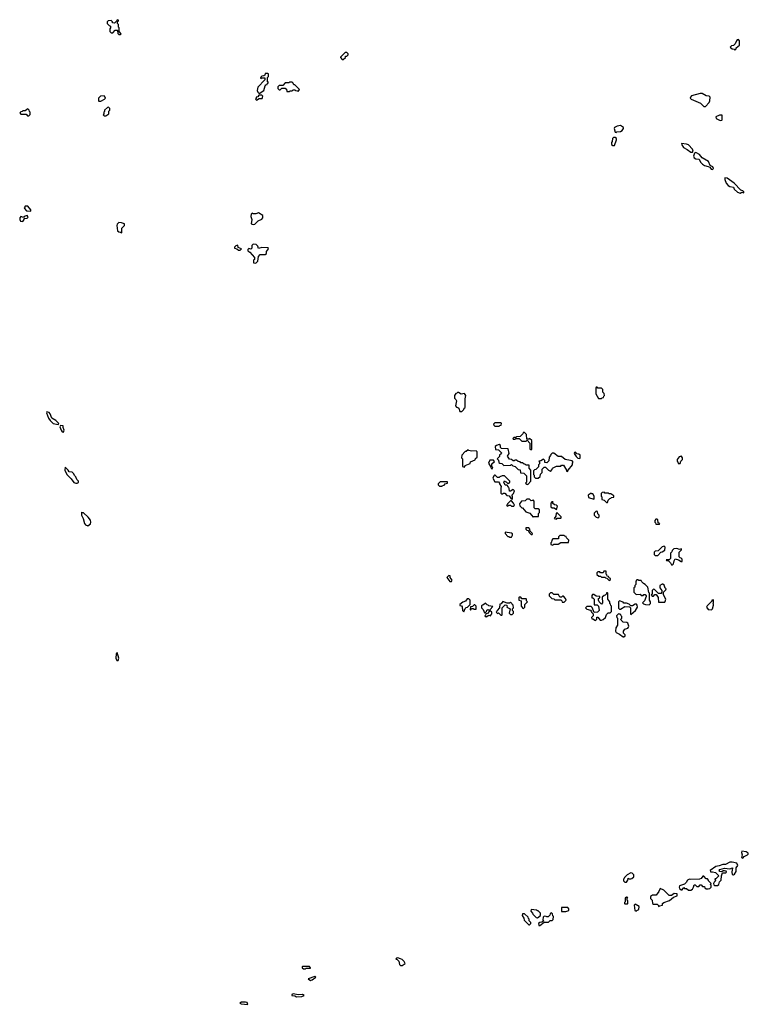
# Model space of a CAD drawing. Extents: x 2889633 to 3052318, y 540750 to 918690.
# Tile 136 of 256: x 2946710 to 2955120, y 678932 to 690290. Entities that reach past the tile are written whole.
import ezdxf

# ---------------------------------------------------------------- set-up
doc = ezdxf.new("R2010")
doc.units = 0

msp = doc.modelspace()

# ---------------------------------------------------------------- linework, layer by layer
at = {"layer": '0CON02XD'}
for points in [[(2947875, 690120), (2947880, 690125), (2947860, 690155), (2947860, 690195), (2947850, 690205), (2947850, 690235), (2947840, 690245), (2947840, 690265), (2947850, 690275), (2947850, 690285), (2947835, 690290), (2947828, 690272), (2947805, 690250), (2947782, 690252), (2947780, 690265), (2947765, 690280), (2947732, 690278), (2947720, 690265), (2947720, 690245), (2947742, 690222), (2947760, 690215), (2947760, 690195), (2947750, 690185), (2947752, 690152), (2947765, 690140), (2947785, 690140), (2947812, 690168), (2947835, 690170), (2947840, 690165), (2947842, 690132), (2947855, 690120), (2947875, 690120)], [(2954965, 689940), (2954980, 689955), (2954980, 689965), (2955020, 689995), (2955020, 690045), (2955005, 690060), (2954992, 690058), (2954982, 690048), (2954968, 690012), (2954948, 689992), (2954925, 689990), (2954910, 689975), (2954932, 689952), (2954955, 689950), (2954965, 689940)], [(2950445, 689830), (2950470, 689855), (2950472, 689868), (2950485, 689870), (2950500, 689885), (2950500, 689895), (2950485, 689910), (2950465, 689910), (2950412, 689858), (2950412, 689852), (2950432, 689832), (2950445, 689830)], [(2949475, 689440), (2949528, 689472), (2949542, 689528), (2949552, 689538), (2949568, 689542), (2949572, 689558), (2949580, 689565), (2949570, 689575), (2949570, 689625), (2949580, 689635), (2949580, 689665), (2949575, 689670), (2949542, 689668), (2949538, 689652), (2949528, 689642), (2949505, 689640), (2949490, 689625), (2949495, 689610), (2949505, 689620), (2949538, 689618), (2949540, 689595), (2949458, 689512), (2949452, 689475), (2949460, 689455), (2949475, 689440)], [(2949925, 689460), (2949940, 689485), (2949885, 689540), (2949875, 689540), (2949868, 689558), (2949855, 689570), (2949825, 689570), (2949815, 689560), (2949775, 689560), (2949748, 689532), (2949705, 689530), (2949690, 689515), (2949690, 689495), (2949705, 689480), (2949718, 689482), (2949735, 689500), (2949775, 689500), (2949788, 689488), (2949795, 689460), (2949825, 689460), (2949832, 689468), (2949855, 689470), (2949865, 689480), (2949885, 689480), (2949892, 689472), (2949915, 689470), (2949925, 689460)], [(2947625, 689350), (2947645, 689352), (2947688, 689372), (2947700, 689385), (2947698, 689398), (2947685, 689410), (2947642, 689408), (2947620, 689385), (2947620, 689355), (2947625, 689350)], [(2949445, 689360), (2949475, 689380), (2949508, 689382), (2949518, 689408), (2949505, 689420), (2949472, 689418), (2949458, 689402), (2949440, 689395), (2949438, 689382), (2949430, 689375), (2949445, 689360)], [(2954625, 689290), (2954670, 689335), (2954677, 689353), (2954680, 689395), (2954668, 689408), (2954633, 689413), (2954587, 689437), (2954565, 689440), (2954465, 689410), (2954452, 689398), (2954450, 689385), (2954462, 689372), (2954567, 689327), (2954605, 689290), (2954625, 689290)], [(2946815, 689180), (2946830, 689195), (2946830, 689225), (2946822, 689232), (2946818, 689248), (2946805, 689260), (2946775, 689240), (2946745, 689240), (2946738, 689232), (2946722, 689228), (2946710, 689215), (2946725, 689200), (2946785, 689200), (2946802, 689182), (2946815, 689180)], [(2947705, 689180), (2947740, 689205), (2947740, 689235), (2947750, 689245), (2947750, 689265), (2947735, 689280), (2947722, 689278), (2947690, 689245), (2947688, 689232), (2947680, 689225), (2947680, 689205), (2947673, 689193), (2947685, 689180), (2947705, 689180)], [(2954795, 689128), (2954815, 689130), (2954820, 689135), (2954818, 689188), (2954788, 689188), (2954745, 689170), (2954750, 689150), (2954795, 689128)], [(2953595, 688990), (2953603, 688997), (2953645, 689002), (2953665, 689012), (2953680, 689035), (2953680, 689045), (2953645, 689068), (2953605, 689062), (2953575, 689048), (2953570, 689035), (2953583, 688993), (2953595, 688990)], [(2953575, 688840), (2953600, 688905), (2953598, 688918), (2953585, 688930), (2953565, 688930), (2953552, 688918), (2953550, 688885), (2953540, 688875), (2953542, 688852), (2953555, 688840), (2953575, 688840)], [(2954455, 688760), (2954475, 688762), (2954482, 688775), (2954476, 688795), (2954429, 688845), (2954405, 688856), (2954350, 688860), (2954352, 688845), (2954372, 688815), (2954415, 688793), (2954455, 688760)], [(2954705, 688562), (2954717, 688573), (2954711, 688591), (2954680, 688610), (2954659, 688655), (2954588, 688698), (2954556, 688736), (2954515, 688757), (2954500, 688750), (2954487, 688715), (2954496, 688696), (2954515, 688686), (2954551, 688681), (2954567, 688647), (2954593, 688623), (2954615, 688609), (2954658, 688598), (2954677, 688587), (2954692, 688565), (2954705, 688562)], [(2955025, 688290), (2955045, 688300), (2955065, 688292), (2955070, 688295), (2955068, 688305), (2955055, 688317), (2955032, 688322), (2954956, 688406), (2954875, 688462), (2954850, 688465), (2954848, 688445), (2954863, 688405), (2954886, 688376), (2954905, 688366), (2954949, 688359), (2954957, 688335), (2954995, 688300), (2955025, 688290)], [(2946835, 688080), (2946840, 688085), (2946838, 688098), (2946805, 688140), (2946775, 688140), (2946770, 688135), (2946768, 688122), (2946760, 688115), (2946790, 688085), (2946835, 688080)], [(2949405, 687928), (2949425, 687930), (2949461, 687969), (2949505, 687990), (2949517, 688003), (2949515, 688030), (2949465, 688062), (2949435, 688052), (2949405, 688052), (2949395, 688060), (2949380, 688045), (2949378, 688018), (2949390, 687985), (2949380, 687935), (2949405, 687928)], [(2946745, 687962), (2946760, 687985), (2946762, 687998), (2946795, 688000), (2946805, 688010), (2946808, 688015), (2946795, 688030), (2946762, 688018), (2946755, 688010), (2946725, 688018), (2946710, 688005), (2946710, 687985), (2946720, 687965), (2946745, 687962)], [(2947885, 687830), (2947890, 687835), (2947890, 687885), (2947920, 687915), (2947920, 687935), (2947885, 687948), (2947855, 687950), (2947835, 687930), (2947830, 687915), (2947840, 687855), (2947853, 687843), (2947875, 687840), (2947885, 687830)], [(2949435, 687480), (2949460, 687505), (2949465, 687560), (2949485, 687580), (2949545, 687580), (2949557, 687593), (2949560, 687615), (2949580, 687645), (2949578, 687658), (2949505, 687662), (2949465, 687650), (2949458, 687678), (2949438, 687698), (2949405, 687700), (2949390, 687685), (2949390, 687655), (2949378, 687642), (2949355, 687650), (2949342, 687638), (2949342, 687622), (2949368, 687608), (2949420, 687545), (2949420, 687525), (2949410, 687515), (2949410, 687485), (2949435, 687480)], [(2949255, 687630), (2949270, 687645), (2949232, 687662), (2949228, 687688), (2949205, 687680), (2949190, 687665), (2949190, 687655), (2949218, 687648), (2949235, 687630), (2949255, 687630)], [(2953425, 685920), (2953432, 685928), (2953448, 685932), (2953452, 685948), (2953460, 685955), (2953458, 685978), (2953440, 685995), (2953440, 686025), (2953425, 686040), (2953385, 686040), (2953375, 686050), (2953365, 686050), (2953360, 686045), (2953360, 685975), (2953392, 685922), (2953425, 685920)], [(2951815, 685770), (2951838, 685792), (2951842, 685808), (2951850, 685815), (2951852, 685915), (2951860, 685955), (2951845, 685980), (2951805, 685972), (2951775, 685990), (2951765, 685990), (2951758, 685982), (2951745, 685980), (2951730, 685955), (2951730, 685925), (2951745, 685910), (2951750, 685895), (2951740, 685835), (2951752, 685822), (2951768, 685818), (2951778, 685808), (2951792, 685772), (2951815, 685770)], [(2947155, 685620), (2947160, 685625), (2947158, 685635), (2947128, 685665), (2947083, 685693), (2947062, 685745), (2947050, 685760), (2947024, 685766), (2947021, 685755), (2947044, 685694), (2947062, 685665), (2947095, 685633), (2947155, 685620)], [(2947215, 685532), (2947222, 685555), (2947210, 685585), (2947210, 685605), (2947182, 685608), (2947172, 685595), (2947188, 685555), (2947200, 685535), (2947215, 685532)], [(2952245, 685600), (2952252, 685608), (2952268, 685612), (2952270, 685635), (2952265, 685640), (2952195, 685640), (2952180, 685625), (2952182, 685612), (2952195, 685600), (2952245, 685600)], [(2952615, 685330), (2952620, 685335), (2952620, 685435), (2952595, 685460), (2952585, 685450), (2952562, 685452), (2952560, 685505), (2952538, 685528), (2952522, 685528), (2952518, 685512), (2952488, 685482), (2952445, 685480), (2952438, 685472), (2952415, 685470), (2952402, 685458), (2952405, 685450), (2952425, 685450), (2952435, 685460), (2952475, 685460), (2952505, 685430), (2952555, 685430), (2952568, 685438), (2952600, 685405), (2952600, 685335), (2952615, 685330)], [(2951845, 685130), (2951852, 685148), (2951908, 685172), (2951912, 685188), (2951968, 685212), (2951972, 685228), (2951990, 685245), (2951990, 685305), (2951980, 685315), (2951925, 685312), (2951895, 685320), (2951885, 685330), (2951865, 685310), (2951852, 685308), (2951812, 685268), (2951810, 685235), (2951820, 685225), (2951820, 685135), (2951845, 685130)], [(2952575, 684930), (2952610, 684965), (2952610, 685095), (2952590, 685115), (2952590, 685150), (2952555, 685150), (2952548, 685158), (2952532, 685162), (2952515, 685180), (2952495, 685180), (2952485, 685190), (2952462, 685192), (2952445, 685210), (2952425, 685210), (2952418, 685202), (2952405, 685200), (2952387, 685217), (2952365, 685220), (2952340, 685255), (2952360, 685285), (2952348, 685338), (2952272, 685342), (2952260, 685355), (2952258, 685378), (2952245, 685390), (2952212, 685378), (2952200, 685365), (2952202, 685332), (2952238, 685328), (2952270, 685295), (2952268, 685282), (2952250, 685265), (2952248, 685252), (2952220, 685225), (2952238, 685208), (2952242, 685182), (2952253, 685173), (2952275, 685170), (2952298, 685148), (2952375, 685150), (2952385, 685160), (2952402, 685142), (2952428, 685138), (2952462, 685102), (2952488, 685098), (2952492, 685062), (2952528, 685058), (2952558, 685028), (2952560, 684955), (2952550, 684945), (2952562, 684932), (2952575, 684930)], [(2952165, 685110), (2952170, 685125), (2952160, 685135), (2952160, 685165), (2952190, 685195), (2952178, 685208), (2952135, 685210), (2952120, 685175), (2952148, 685128), (2952152, 685112), (2952165, 685110)], [(2952695, 685000), (2952718, 685022), (2952722, 685048), (2952740, 685065), (2952740, 685105), (2952765, 685130), (2952778, 685128), (2952812, 685092), (2952828, 685088), (2952835, 685080), (2952855, 685100), (2952860, 685115), (2952905, 685140), (2952955, 685140), (2952965, 685150), (2952985, 685150), (2953020, 685095), (2953022, 685082), (2953035, 685080), (2953040, 685095), (2953090, 685155), (2953090, 685175), (2953100, 685185), (2953085, 685200), (2953067, 685207), (2953005, 685218), (2952965, 685250), (2952925, 685250), (2952875, 685290), (2952855, 685290), (2952840, 685275), (2952838, 685262), (2952820, 685245), (2952818, 685202), (2952795, 685180), (2952772, 685182), (2952770, 685205), (2952755, 685220), (2952725, 685200), (2952702, 685198), (2952710, 685185), (2952710, 685165), (2952700, 685155), (2952698, 685132), (2952668, 685102), (2952652, 685098), (2952640, 685085), (2952640, 685045), (2952650, 685035), (2952650, 685015), (2952665, 685000), (2952695, 685000)], [(2953175, 685230), (2953180, 685235), (2953178, 685268), (2953165, 685280), (2953142, 685282), (2953125, 685300), (2953112, 685298), (2953110, 685285), (2953132, 685252), (2953152, 685232), (2953175, 685230)], [(2954335, 685170), (2954342, 685198), (2954360, 685215), (2954360, 685235), (2954345, 685260), (2954338, 685252), (2954322, 685248), (2954300, 685215), (2954300, 685195), (2954308, 685188), (2954312, 685172), (2954335, 685170)], [(2947358, 684942), (2947375, 684942), (2947388, 684952), (2947390, 684965), (2947368, 684985), (2947360, 685015), (2947347, 685027), (2947333, 685055), (2947315, 685070), (2947280, 685075), (2947270, 685095), (2947235, 685130), (2947233, 685095), (2947255, 685042), (2947304, 684994), (2947335, 684952), (2947358, 684942)], [(2952395, 684760), (2952400, 684765), (2952400, 684795), (2952390, 684805), (2952410, 684825), (2952420, 684855), (2952405, 684870), (2952375, 684850), (2952362, 684852), (2952360, 684885), (2952352, 684892), (2952350, 684905), (2952335, 684920), (2952315, 684920), (2952300, 684955), (2952305, 684970), (2952312, 684962), (2952325, 684960), (2952342, 684942), (2952355, 684940), (2952368, 684955), (2952368, 684968), (2952305, 685030), (2952278, 685028), (2952252, 685018), (2952245, 685010), (2952225, 685010), (2952198, 685038), (2952192, 685038), (2952182, 685028), (2952173, 685003), (2952195, 684960), (2952235, 684960), (2952250, 684945), (2952250, 684935), (2952268, 684905), (2952262, 684885), (2952265, 684830), (2952275, 684820), (2952288, 684822), (2952295, 684830), (2952308, 684828), (2952333, 684803), (2952358, 684798), (2952382, 684762), (2952395, 684760)], [(2951585, 684910), (2951592, 684918), (2951608, 684922), (2951622, 684938), (2951648, 684942), (2951648, 684958), (2951562, 684958), (2951542, 684938), (2951540, 684925), (2951555, 684910), (2951585, 684910)], [(2952635, 684550), (2952645, 684560), (2952700, 684560), (2952700, 684595), (2952710, 684605), (2952708, 684638), (2952695, 684648), (2952658, 684648), (2952648, 684658), (2952648, 684738), (2952635, 684750), (2952628, 684742), (2952615, 684740), (2952595, 684760), (2952565, 684760), (2952545, 684740), (2952502, 684738), (2952480, 684705), (2952482, 684682), (2952505, 684660), (2952515, 684660), (2952552, 684612), (2952598, 684598), (2952635, 684550)], [(2953335, 684760), (2953340, 684765), (2953340, 684795), (2953325, 684820), (2953312, 684822), (2953305, 684830), (2953270, 684805), (2953275, 684780), (2953335, 684760)], [(2953495, 684720), (2953502, 684748), (2953522, 684768), (2953535, 684770), (2953542, 684778), (2953568, 684782), (2953568, 684798), (2953535, 684820), (2953512, 684822), (2953505, 684830), (2953465, 684830), (2953455, 684840), (2953432, 684838), (2953420, 684825), (2953420, 684795), (2953430, 684785), (2953430, 684755), (2953458, 684748), (2953482, 684722), (2953495, 684720)], [(2952415, 684680), (2952420, 684695), (2952412, 684702), (2952410, 684715), (2952385, 684740), (2952375, 684740), (2952340, 684705), (2952338, 684692), (2952330, 684685), (2952345, 684680), (2952355, 684690), (2952375, 684690), (2952385, 684680), (2952415, 684680)], [(2952905, 684640), (2952918, 684678), (2952905, 684690), (2952882, 684692), (2952860, 684715), (2952868, 684728), (2952852, 684728), (2952840, 684715), (2952842, 684672), (2952855, 684660), (2952878, 684658), (2952905, 684640)], [(2947495, 684450), (2947526, 684474), (2947531, 684495), (2947526, 684516), (2947500, 684550), (2947445, 684600), (2947432, 684602), (2947425, 684610), (2947423, 684575), (2947444, 684535), (2947458, 684478), (2947468, 684465), (2947495, 684450)], [(2952905, 684530), (2952915, 684540), (2952955, 684540), (2952960, 684545), (2952960, 684555), (2952915, 684600), (2952902, 684598), (2952900, 684565), (2952880, 684535), (2952905, 684530)], [(2953385, 684540), (2953400, 684555), (2953400, 684575), (2953382, 684592), (2953378, 684618), (2953365, 684620), (2953342, 684598), (2953340, 684575), (2953365, 684550), (2953378, 684548), (2953385, 684540)], [(2954095, 684470), (2954098, 684478), (2954080, 684485), (2954075, 684520), (2954065, 684530), (2954052, 684528), (2954040, 684515), (2954040, 684495), (2954048, 684488), (2954052, 684472), (2954095, 684470)], [(2952625, 684350), (2952630, 684365), (2952602, 684392), (2952600, 684415), (2952585, 684430), (2952552, 684428), (2952552, 684412), (2952562, 684402), (2952578, 684398), (2952588, 684388), (2952590, 684375), (2952612, 684352), (2952625, 684350)], [(2952385, 684320), (2952400, 684345), (2952398, 684358), (2952388, 684368), (2952312, 684378), (2952312, 684362), (2952345, 684330), (2952358, 684328), (2952365, 684320), (2952385, 684320)], [(2952865, 684230), (2952875, 684240), (2952925, 684240), (2952955, 684260), (2953045, 684260), (2953050, 684285), (2953022, 684312), (2953018, 684328), (2953002, 684332), (2952995, 684340), (2952945, 684340), (2952930, 684325), (2952928, 684302), (2952865, 684300), (2952852, 684288), (2952850, 684265), (2952840, 684255), (2952840, 684235), (2952865, 684230)], [(2954075, 684110), (2954112, 684148), (2954125, 684150), (2954158, 684172), (2954160, 684205), (2954148, 684218), (2954125, 684210), (2954078, 684162), (2954045, 684160), (2954032, 684148), (2954032, 684122), (2954045, 684110), (2954075, 684110)], [(2954245, 684000), (2954258, 684015), (2954263, 684047), (2954275, 684070), (2954315, 684060), (2954345, 684040), (2954358, 684042), (2954358, 684068), (2954345, 684080), (2954332, 684082), (2954320, 684095), (2954323, 684147), (2954350, 684175), (2954348, 684188), (2954325, 684180), (2954295, 684190), (2954262, 684188), (2954242, 684168), (2954238, 684152), (2954220, 684135), (2954220, 684075), (2954205, 684060), (2954172, 684058), (2954175, 684050), (2954198, 684048), (2954220, 684025), (2954232, 684002), (2954245, 684000)], [(2951695, 683810), (2951700, 683825), (2951680, 683855), (2951680, 683875), (2951665, 683880), (2951640, 683855), (2951675, 683810), (2951695, 683810)], [(2953515, 683820), (2953528, 683832), (2953530, 683845), (2953512, 683852), (2953508, 683868), (2953492, 683872), (2953488, 683888), (2953480, 683895), (2953478, 683928), (2953452, 683928), (2953445, 683910), (2953415, 683910), (2953405, 683920), (2953385, 683920), (2953372, 683908), (2953372, 683892), (2953395, 683870), (2953415, 683870), (2953425, 683860), (2953465, 683860), (2953472, 683852), (2953488, 683848), (2953515, 683820)], [(2953975, 683542), (2953990, 683555), (2953992, 683575), (2953980, 683595), (2953980, 683675), (2953973, 683683), (2953960, 683745), (2953930, 683775), (2953910, 683785), (2953890, 683805), (2953885, 683820), (2953855, 683820), (2953845, 683830), (2953835, 683830), (2953820, 683815), (2953820, 683775), (2953810, 683765), (2953810, 683745), (2953800, 683735), (2953800, 683685), (2953825, 683660), (2953872, 683662), (2953885, 683650), (2953905, 683650), (2953915, 683660), (2953928, 683658), (2953940, 683645), (2953940, 683635), (2953920, 683585), (2953900, 683565), (2953912, 683552), (2953933, 683543), (2953975, 683542)], [(2954085, 683570), (2954155, 683572), (2954162, 683578), (2954168, 683605), (2954140, 683655), (2954140, 683685), (2954168, 683712), (2954170, 683725), (2954162, 683732), (2954148, 683768), (2954135, 683780), (2954125, 683780), (2954100, 683765), (2954100, 683735), (2954120, 683705), (2954118, 683672), (2954082, 683672), (2954038, 683718), (2954025, 683720), (2954010, 683705), (2954010, 683665), (2954000, 683655), (2954012, 683642), (2954025, 683640), (2954042, 683658), (2954058, 683658), (2954080, 683625), (2954085, 683570)], [(2951835, 683460), (2951852, 683498), (2951862, 683508), (2951878, 683512), (2951910, 683545), (2951910, 683595), (2951895, 683610), (2951875, 683610), (2951856, 683584), (2951825, 683570), (2951790, 683545), (2951792, 683532), (2951808, 683528), (2951818, 683518), (2951820, 683475), (2951835, 683460)], [(2952525, 683500), (2952540, 683515), (2952540, 683545), (2952570, 683575), (2952560, 683585), (2952560, 683605), (2952555, 683610), (2952505, 683610), (2952495, 683630), (2952475, 683630), (2952470, 683625), (2952470, 683595), (2952498, 683588), (2952500, 683525), (2952508, 683518), (2952510, 683505), (2952525, 683500)], [(2952995, 683570), (2953018, 683595), (2953010, 683615), (2952985, 683640), (2952975, 683640), (2952965, 683630), (2952945, 683630), (2952928, 683658), (2952875, 683660), (2952855, 683680), (2952835, 683680), (2952820, 683665), (2952820, 683645), (2952852, 683612), (2952875, 683610), (2952885, 683600), (2952955, 683600), (2952968, 683588), (2952972, 683572), (2952995, 683570)], [(2953355, 683360), (2953370, 683375), (2953372, 683398), (2953385, 683400), (2953410, 683365), (2953425, 683362), (2953445, 683370), (2953470, 683395), (2953482, 683428), (2953502, 683448), (2953525, 683450), (2953540, 683465), (2953540, 683525), (2953532, 683532), (2953528, 683548), (2953520, 683555), (2953520, 683575), (2953500, 683605), (2953500, 683675), (2953495, 683680), (2953482, 683678), (2953478, 683662), (2953468, 683652), (2953455, 683650), (2953432, 683628), (2953438, 683565), (2953425, 683550), (2953400, 683575), (2953390, 683595), (2953390, 683615), (2953408, 683622), (2953408, 683638), (2953365, 683640), (2953335, 683660), (2953322, 683658), (2953312, 683648), (2953312, 683622), (2953325, 683620), (2953340, 683605), (2953342, 683542), (2953375, 683540), (2953390, 683525), (2953400, 683475), (2953380, 683455), (2953342, 683452), (2953318, 683508), (2953305, 683520), (2953255, 683520), (2953240, 683505), (2953255, 683490), (2953298, 683478), (2953308, 683468), (2953310, 683455), (2953328, 683438), (2953330, 683415), (2953310, 683395), (2953315, 683380), (2953325, 683380), (2953355, 683360)], [(2951915, 683480), (2951925, 683500), (2951945, 683500), (2951955, 683490), (2951978, 683492), (2951980, 683525), (2951965, 683540), (2951955, 683540), (2951938, 683522), (2951912, 683518), (2951910, 683485), (2951915, 683480)], [(2952095, 683402), (2952125, 683420), (2952148, 683412), (2952150, 683425), (2952160, 683435), (2952160, 683455), (2952142, 683472), (2952140, 683485), (2952170, 683520), (2952125, 683530), (2952118, 683538), (2952105, 683540), (2952085, 683560), (2952065, 683540), (2952052, 683538), (2952042, 683528), (2952040, 683505), (2952058, 683488), (2952075, 683450), (2952088, 683452), (2952098, 683462), (2952102, 683478), (2952112, 683488), (2952128, 683478), (2952130, 683465), (2952108, 683442), (2952092, 683438), (2952088, 683422), (2952080, 683415), (2952095, 683402)], [(2952275, 683420), (2952280, 683425), (2952280, 683505), (2952315, 683540), (2952328, 683538), (2952338, 683528), (2952332, 683512), (2952370, 683495), (2952360, 683445), (2952375, 683430), (2952395, 683430), (2952410, 683445), (2952410, 683465), (2952400, 683475), (2952400, 683495), (2952410, 683505), (2952407, 683537), (2952375, 683570), (2952365, 683560), (2952335, 683560), (2952285, 683580), (2952268, 683552), (2952252, 683548), (2952250, 683505), (2952220, 683475), (2952218, 683462), (2952210, 683455), (2952225, 683440), (2952238, 683448), (2952265, 683420), (2952275, 683420)], [(2953765, 683430), (2953818, 683475), (2953840, 683515), (2953838, 683538), (2953828, 683548), (2953815, 683550), (2953785, 683530), (2953765, 683530), (2953745, 683550), (2953715, 683560), (2953685, 683560), (2953675, 683570), (2953632, 683588), (2953620, 683575), (2953622, 683502), (2953632, 683492), (2953645, 683490), (2953695, 683520), (2953748, 683518), (2953760, 683505), (2953760, 683435), (2953765, 683430)], [(2954695, 683482), (2954707, 683493), (2954720, 683535), (2954718, 683548), (2954710, 683555), (2954720, 683565), (2954720, 683595), (2954715, 683600), (2954700, 683595), (2954698, 683582), (2954645, 683530), (2954638, 683515), (2954655, 683488), (2954695, 683482)], [(2953685, 683170), (2953698, 683182), (2953700, 683195), (2953680, 683215), (2953680, 683235), (2953695, 683260), (2953728, 683272), (2953738, 683282), (2953740, 683295), (2953728, 683328), (2953718, 683338), (2953675, 683340), (2953652, 683362), (2953650, 683375), (2953660, 683385), (2953660, 683405), (2953652, 683412), (2953648, 683428), (2953632, 683432), (2953625, 683440), (2953600, 683415), (2953603, 683393), (2953610, 683385), (2953610, 683305), (2953590, 683275), (2953588, 683238), (2953595, 683220), (2953635, 683202), (2953675, 683170), (2953685, 683170)], [(2947845, 682898), (2947856, 682926), (2947835, 682990), (2947824, 682976), (2947819, 682925), (2947830, 682900), (2947845, 682898)], [(2955055, 680620), (2955073, 680637), (2955110, 680655), (2955120, 680665), (2955120, 680675), (2955095, 680690), (2955045, 680700), (2955040, 680685), (2955048, 680655), (2955040, 680625), (2955055, 680620)], [(2954732, 680302), (2954765, 680302), (2954779, 680315), (2954786, 680344), (2954808, 680365), (2954810, 680415), (2954822, 680448), (2954862, 680448), (2954870, 680455), (2954865, 680470), (2954845, 680472), (2954828, 680472), (2954815, 680460), (2954793, 680463), (2954782, 680475), (2954791, 680489), (2954845, 680502), (2954905, 680497), (2954938, 680508), (2954930, 680455), (2954935, 680430), (2954950, 680425), (2954962, 680435), (2954980, 680465), (2954978, 680505), (2954998, 680535), (2954989, 680559), (2954935, 680573), (2954905, 680573), (2954855, 680547), (2954825, 680546), (2954785, 680530), (2954745, 680523), (2954680, 680475), (2954682, 680462), (2954705, 680462), (2954741, 680451), (2954780, 680415), (2954745, 680380), (2954732, 680378), (2954740, 680355), (2954725, 680340), (2954720, 680325), (2954722, 680312), (2954732, 680302)], [(2953715, 680340), (2953730, 680365), (2953732, 680388), (2953745, 680380), (2953765, 680380), (2953777, 680383), (2953798, 680402), (2953800, 680425), (2953780, 680445), (2953765, 680448), (2953720, 680425), (2953690, 680395), (2953688, 680382), (2953680, 680375), (2953680, 680355), (2953695, 680340), (2953715, 680340)], [(2954428, 680248), (2954455, 680250), (2954475, 680262), (2954488, 680282), (2954495, 680310), (2954505, 680310), (2954525, 680290), (2954547, 680293), (2954565, 680310), (2954575, 680310), (2954592, 680292), (2954615, 680290), (2954620, 680275), (2954633, 680263), (2954657, 680263), (2954675, 680270), (2954690, 680285), (2954690, 680305), (2954680, 680315), (2954690, 680325), (2954660, 680355), (2954660, 680365), (2954648, 680378), (2954635, 680380), (2954605, 680410), (2954595, 680410), (2954575, 680382), (2954555, 680377), (2954455, 680372), (2954443, 680377), (2954417, 680363), (2954403, 680337), (2954385, 680320), (2954325, 680300), (2954320, 680285), (2954325, 680270), (2954343, 680253), (2954358, 680252), (2954375, 680280), (2954385, 680270), (2954408, 680268), (2954428, 680248)], [(2954085, 680060), (2954095, 680070), (2954130, 680075), (2954130, 680095), (2954143, 680107), (2954212, 680128), (2954255, 680170), (2954300, 680185), (2954300, 680205), (2954265, 680210), (2954232, 680188), (2954208, 680188), (2954145, 680248), (2954102, 680268), (2954088, 680235), (2954055, 680190), (2954015, 680190), (2953990, 680175), (2953992, 680152), (2954010, 680135), (2954014, 680094), (2954025, 680088), (2954067, 680087), (2954078, 680078), (2954085, 680060)], [(2953725, 680090), (2953730, 680095), (2953730, 680125), (2953720, 680135), (2953720, 680155), (2953728, 680165), (2953715, 680170), (2953700, 680155), (2953700, 680115), (2953690, 680105), (2953690, 680095), (2953695, 680090), (2953725, 680090)], [(2952595, 679850), (2952610, 679865), (2952610, 679875), (2952590, 679895), (2952590, 679915), (2952582, 679922), (2952578, 679938), (2952538, 679978), (2952512, 679978), (2952510, 679955), (2952530, 679925), (2952532, 679902), (2952585, 679850), (2952595, 679850)], [(2952685, 679930), (2952720, 679955), (2952720, 679985), (2952695, 680010), (2952685, 680010), (2952675, 680020), (2952612, 680028), (2952610, 680005), (2952630, 679985), (2952632, 679972), (2952672, 679932), (2952685, 679930)], [(2952715, 679840), (2952765, 679880), (2952815, 679880), (2952832, 679898), (2952855, 679900), (2952868, 679912), (2952870, 679945), (2952862, 679952), (2952860, 679975), (2952848, 679988), (2952832, 679978), (2952828, 679962), (2952808, 679942), (2952795, 679940), (2952787, 679947), (2952765, 679950), (2952752, 679938), (2952750, 679905), (2952760, 679895), (2952735, 679880), (2952713, 679877), (2952700, 679865), (2952702, 679842), (2952715, 679840)], [(2952962, 680002), (2953015, 680002), (2953050, 680015), (2953050, 680035), (2953038, 680048), (2952962, 680048), (2952962, 680002)], [(2953825, 680008), (2953835, 680013), (2953858, 680025), (2953862, 680062), (2953813, 680087), (2953803, 680075), (2953810, 680015), (2953825, 680008)], [(2951125, 679382), (2951160, 679405), (2951146, 679426), (2951125, 679448), (2951105, 679458), (2951075, 679468), (2951060, 679465), (2951050, 679455), (2951068, 679448), (2951085, 679430), (2951095, 679390), (2951105, 679382), (2951125, 679382)], [(2950005, 679340), (2950015, 679350), (2950065, 679350), (2950068, 679355), (2950055, 679370), (2949975, 679370), (2949970, 679365), (2949972, 679352), (2949985, 679340), (2950005, 679340)], [(2950065, 679208), (2950085, 679213), (2950130, 679245), (2950115, 679252), (2950040, 679225), (2950065, 679208)], [(2949345, 678932), (2949335, 678952), (2949315, 678959), (2949271, 678959), (2949250, 678945), (2949267, 678937), (2949345, 678932)], [(2949905, 679020), (2949965, 679024), (2949992, 679035), (2949976, 679046), (2949925, 679043), (2949865, 679052), (2949850, 679045), (2949850, 679035), (2949885, 679030), (2949905, 679020)]]:
    msp.add_lwpolyline(points, dxfattribs=at)

doc.saveas('drawing.dxf')
